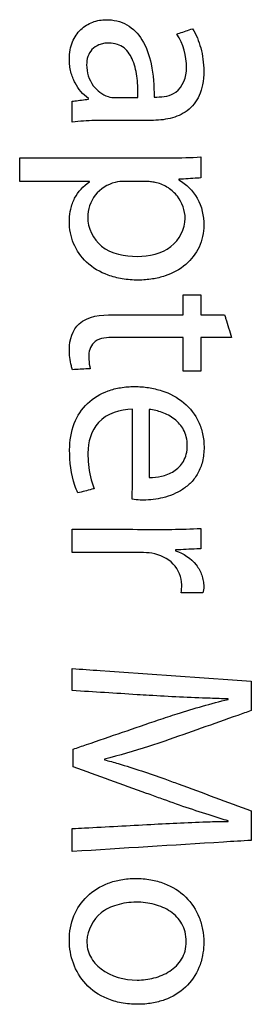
# Model space of a CAD drawing. Header units: inches. Extents: x 0 to 22, y 0 to 17.
# Tile 15 of 29: x 11.2572 to 11.3541, y 8.2207 to 8.6319. Entities that reach past the tile are written whole.
import ezdxf

# ---------------------------------------------------------------- set-up
doc = ezdxf.new("R2010")
doc.units = ezdxf.units.IN
doc.header["$LTSCALE"] = 1.21
doc.header["$MEASUREMENT"] = 0
doc.layers.add('DATUMCURVES', color=7, linetype='CONTINUOUS')

msp = doc.modelspace()

# ---------------------------------------------------------------- linework, layer by layer
at = {"layer": 'DATUMCURVES', "color": 40, "linetype": 'CONTINUOUS'}
for points, knots in [([(11.28598, 8.59902, 0.394), (11.28364, 8.60062, 0.394), (11.28064, 8.60425, 0.394), (11.27873, 8.60929, 0.394), (11.2781, 8.6127, 0.394), (11.27791, 8.6158, 0.394), (11.27819, 8.61918, 0.394), (11.27944, 8.62354, 0.394), (11.2824, 8.62798, 0.394), (11.28759, 8.63119, 0.394), (11.2915, 8.63189, 0.394), (11.29342, 8.63189, 0.394)], [0, 0, 0, 0, 0.193306, 0.305388, 0.365546, 0.428887, 0.516304, 0.595107, 0.73615, 0.868622, 1, 1, 1, 1]), ([(11.29342, 8.63189, 0.394), (11.29638, 8.63189, 0.394), (11.30251, 8.63056, 0.394), (11.30934, 8.62329, 0.394), (11.31288, 8.61247, 0.394), (11.31343, 8.6042, 0.394), (11.31341, 8.59958, 0.394)], [0, 0, 0, 0, 0.209242, 0.417981, 0.673252, 1, 1, 1, 1]), ([(11.32952, 8.62811, 0.394), (11.33105, 8.62566, 0.394), (11.33274, 8.62138, 0.394), (11.33396, 8.61531, 0.394), (11.33431, 8.61014, 0.394), (11.33391, 8.60497, 0.394), (11.33217, 8.59902, 0.394), (11.32771, 8.59336, 0.394), (11.32014, 8.59027, 0.394), (11.31486, 8.58981, 0.394), (11.31219, 8.58981, 0.394)], [0, 0, 0, 0, 0.164574, 0.256273, 0.351403, 0.458508, 0.548875, 0.701349, 0.847905, 1, 1, 1, 1]), ([(11.32296, 8.62589, 0.394), (11.32331, 8.62601, 0.394), (11.32549, 8.62675, 0.394), (11.32767, 8.62749, 0.394), (11.32952, 8.62811, 0.394)], [0, 0, 0, 0, 0.15625, 1, 1, 1, 1]), ([(11.30664, 8.59936, 0.394), (11.3067, 8.60205, 0.394), (11.30654, 8.60726, 0.394), (11.30513, 8.61452, 0.394), (11.30198, 8.61967, 0.394), (11.298, 8.62182, 0.394), (11.29497, 8.62222, 0.394), (11.29236, 8.62201, 0.394), (11.28984, 8.62133, 0.394), (11.28728, 8.61962, 0.394), (11.28553, 8.61651, 0.394), (11.2852, 8.61418, 0.394), (11.2852, 8.613, 0.394)], [0, 0, 0, 0, 0.185267, 0.358206, 0.507539, 0.580715, 0.662698, 0.714606, 0.76059, 0.841473, 0.918782, 1, 1, 1, 1]), ([(11.2852, 8.613, 0.394), (11.2852, 8.60996, 0.394), (11.28692, 8.60414, 0.394), (11.29178, 8.60062, 0.394), (11.2942, 8.59979, 0.394)], [0, 0, 0, 0, 0.542855, 1, 1, 1, 1]), ([(11.31452, 8.59958, 0.394), (11.31725, 8.59958, 0.394), (11.32434, 8.60054, 0.394), (11.327, 8.60806, 0.394), (11.32696, 8.61178, 0.394)], [0, 0, 0, 0, 0.422417, 1, 1, 1, 1]), ([(11.27921, 8.5978, 0.394), (11.27956, 8.59785, 0.394), (11.28182, 8.59814, 0.394), (11.28408, 8.59843, 0.394), (11.28598, 8.59868, 0.394)], [0, 0, 0, 0, 0.15625, 1, 1, 1, 1]), ([(11.29731, 8.59936, 0.394), (11.29779, 8.59936, 0.394), (11.30091, 8.59936, 0.394), (11.30402, 8.59936, 0.394), (11.30664, 8.59936, 0.394)], [0, 0, 0, 0, 0.15625, 1, 1, 1, 1]), ([(11.27921, 8.58903, 0.394), (11.27921, 8.58948, 0.394), (11.27921, 8.59241, 0.394), (11.27921, 8.59533, 0.394), (11.27921, 8.5978, 0.394)], [0, 0, 0, 0, 0.15625, 1, 1, 1, 1]), ([(11.29209, 8.58981, 0.394), (11.29093, 8.58981, 0.394), (11.28663, 8.58976, 0.394), (11.28232, 8.5895, 0.394), (11.27921, 8.58903, 0.394)], [0, 0, 0, 0, 0.268305, 1, 1, 1, 1]), ([(11.31219, 8.58981, 0.394), (11.31114, 8.58981, 0.394), (11.30444, 8.58981, 0.394), (11.29774, 8.58981, 0.394), (11.29209, 8.58981, 0.394)], [0, 0, 0, 0, 0.15625, 1, 1, 1, 1]), ([(11.25722, 8.56435, 0.394), (11.25722, 8.56486, 0.394), (11.25722, 8.56812, 0.394), (11.25722, 8.57138, 0.394), (11.25722, 8.57413, 0.394)], [0, 0, 0, 0, 0.15625, 1, 1, 1, 1]), ([(11.25722, 8.57413, 0.394), (11.26025, 8.57413, 0.394), (11.27965, 8.57413, 0.394), (11.29904, 8.57413, 0.394), (11.31541, 8.57413, 0.394)], [0, 0, 0, 0, 0.15625, 1, 1, 1, 1]), ([(11.31541, 8.57413, 0.394), (11.31705, 8.57413, 0.394), (11.3229, 8.57415, 0.394), (11.32875, 8.5743, 0.394), (11.33295, 8.57457, 0.394)], [0, 0, 0, 0, 0.280748, 1, 1, 1, 1]), ([(11.33295, 8.57457, 0.394), (11.33295, 8.57411, 0.394), (11.33295, 8.57118, 0.394), (11.33295, 8.56826, 0.394), (11.33295, 8.56579, 0.394)], [0, 0, 0, 0, 0.15625, 1, 1, 1, 1]), ([(11.33295, 8.56579, 0.394), (11.33247, 8.56576, 0.394), (11.3294, 8.56558, 0.394), (11.32633, 8.56539, 0.394), (11.32374, 8.56524, 0.394)], [0, 0, 0, 0, 0.15625, 1, 1, 1, 1]), ([(11.28642, 8.56435, 0.394), (11.2849, 8.56435, 0.394), (11.27517, 8.56435, 0.394), (11.26544, 8.56435, 0.394), (11.25722, 8.56435, 0.394)], [0, 0, 0, 0, 0.15625, 1, 1, 1, 1]), ([(11.27801, 8.54862, 0.394), (11.27807, 8.55001, 0.394), (11.27846, 8.55302, 0.394), (11.28047, 8.5588, 0.394), (11.2838, 8.56254, 0.394), (11.28642, 8.56412, 0.394)], [0, 0, 0, 0, 0.228393, 0.496097, 1, 1, 1, 1]), ([(11.29709, 8.56391, 0.394), (11.29391, 8.56312, 0.394), (11.2879, 8.55934, 0.394), (11.28565, 8.55262, 0.394), (11.28565, 8.54937, 0.394)], [0, 0, 0, 0, 0.501693, 1, 1, 1, 1]), ([(11.31041, 8.56435, 0.394), (11.30993, 8.56435, 0.394), (11.30682, 8.56435, 0.394), (11.30371, 8.56435, 0.394), (11.30109, 8.56435, 0.394)], [0, 0, 0, 0, 0.15625, 1, 1, 1, 1]), ([(11.3264, 8.54892, 0.394), (11.3264, 8.55218, 0.394), (11.32454, 8.55731, 0.394), (11.31945, 8.56188, 0.394), (11.31553, 8.56369, 0.394), (11.31241, 8.56415, 0.394), (11.31107, 8.56435, 0.394), (11.31041, 8.56435, 0.394)], [0, 0, 0, 0, 0.401186, 0.611491, 0.834154, 0.919291, 1, 1, 1, 1]), ([(11.32374, 8.56502, 0.394), (11.32688, 8.56319, 0.394), (11.33262, 8.55767, 0.394), (11.33418, 8.5499, 0.394), (11.33418, 8.54603, 0.394)], [0, 0, 0, 0, 0.484448, 1, 1, 1, 1]), ([(11.28565, 8.54937, 0.394), (11.28565, 8.54492, 0.394), (11.29059, 8.53472, 0.394), (11.30121, 8.53304, 0.394), (11.30642, 8.53304, 0.394)], [0, 0, 0, 0, 0.460974, 1, 1, 1, 1]), ([(11.30642, 8.53304, 0.394), (11.31129, 8.53304, 0.394), (11.32131, 8.53486, 0.394), (11.3264, 8.54451, 0.394), (11.3264, 8.54892, 0.394)], [0, 0, 0, 0, 0.524817, 1, 1, 1, 1]), ([(11.33418, 8.54603, 0.394), (11.33418, 8.54292, 0.394), (11.33289, 8.53666, 0.394), (11.32688, 8.52899, 0.394), (11.3195, 8.52506, 0.394), (11.3126, 8.52342, 0.394), (11.30655, 8.52299, 0.394), (11.30028, 8.52346, 0.394), (11.29268, 8.52536, 0.394), (11.28493, 8.52987, 0.394), (11.27919, 8.53815, 0.394), (11.27792, 8.54482, 0.394), (11.27799, 8.54827, 0.394), (11.27801, 8.54862, 0.394)], [0, 0, 0, 0, 0.112375, 0.222656, 0.341733, 0.407488, 0.478425, 0.560571, 0.633771, 0.760958, 0.875479, 0.987432, 1, 1, 1, 1]), ([(11.32551, 8.50868, 0.394), (11.32551, 8.50911, 0.394), (11.32551, 8.51189, 0.394), (11.32551, 8.51466, 0.394), (11.32551, 8.517, 0.394)], [0, 0, 0, 0, 0.15625, 1, 1, 1, 1]), ([(11.32551, 8.517, 0.394), (11.3259, 8.517, 0.394), (11.32838, 8.517, 0.394), (11.33086, 8.517, 0.394), (11.33295, 8.517, 0.394)], [0, 0, 0, 0, 0.15625, 1, 1, 1, 1]), ([(11.33295, 8.517, 0.394), (11.33295, 8.51657, 0.394), (11.33295, 8.51379, 0.394), (11.33295, 8.51102, 0.394), (11.33295, 8.50868, 0.394)], [0, 0, 0, 0, 0.15625, 1, 1, 1, 1]), ([(11.27799, 8.49435, 0.394), (11.27799, 8.49813, 0.394), (11.28116, 8.50781, 0.394), (11.29133, 8.50868, 0.394), (11.2962, 8.50868, 0.394)], [0, 0, 0, 0, 0.43688, 1, 1, 1, 1]), ([(11.2962, 8.50868, 0.394), (11.29772, 8.50868, 0.394), (11.3075, 8.50868, 0.394), (11.31727, 8.50868, 0.394), (11.32551, 8.50868, 0.394)], [0, 0, 0, 0, 0.15625, 1, 1, 1, 1]), ([(11.33295, 8.50868, 0.394), (11.33347, 8.50868, 0.394), (11.33676, 8.50868, 0.394), (11.34006, 8.50868, 0.394), (11.34284, 8.50868, 0.394)], [0, 0, 0, 0, 0.15625, 1, 1, 1, 1]), ([(11.34284, 8.50868, 0.394), (11.343, 8.50818, 0.394), (11.344, 8.505, 0.394), (11.345, 8.50181, 0.394), (11.34584, 8.49913, 0.394)], [0, 0, 0, 0, 0.15625, 1, 1, 1, 1]), ([(11.29654, 8.49913, 0.394), (11.29391, 8.49913, 0.394), (11.28848, 8.4991, 0.394), (11.28609, 8.49391, 0.394), (11.28609, 8.4918, 0.394)], [0, 0, 0, 0, 0.555348, 1, 1, 1, 1]), ([(11.32551, 8.49913, 0.394), (11.324, 8.49913, 0.394), (11.31435, 8.49913, 0.394), (11.30469, 8.49913, 0.394), (11.29654, 8.49913, 0.394)], [0, 0, 0, 0, 0.15625, 1, 1, 1, 1]), ([(11.32551, 8.48514, 0.394), (11.32551, 8.48587, 0.394), (11.32551, 8.49053, 0.394), (11.32551, 8.49519, 0.394), (11.32551, 8.49913, 0.394)], [0, 0, 0, 0, 0.15625, 1, 1, 1, 1]), ([(11.34584, 8.49913, 0.394), (11.34517, 8.49913, 0.394), (11.34087, 8.49913, 0.394), (11.33658, 8.49913, 0.394), (11.33295, 8.49913, 0.394)], [0, 0, 0, 0, 0.15625, 1, 1, 1, 1]), ([(11.33295, 8.49913, 0.394), (11.33295, 8.4984, 0.394), (11.33295, 8.49374, 0.394), (11.33295, 8.48908, 0.394), (11.33295, 8.48514, 0.394)], [0, 0, 0, 0, 0.15625, 1, 1, 1, 1]), ([(11.27932, 8.4857, 0.394), (11.27913, 8.48623, 0.394), (11.2783, 8.48904, 0.394), (11.27799, 8.49199, 0.394), (11.27799, 8.49435, 0.394)], [0, 0, 0, 0, 0.192518, 1, 1, 1, 1]), ([(11.28609, 8.4918, 0.394), (11.28609, 8.4912, 0.394), (11.28612, 8.4893, 0.394), (11.28638, 8.48738, 0.394), (11.28676, 8.48613, 0.394)], [0, 0, 0, 0, 0.315342, 1, 1, 1, 1]), ([(11.28676, 8.48613, 0.394), (11.28637, 8.48611, 0.394), (11.28389, 8.48597, 0.394), (11.28141, 8.48582, 0.394), (11.27932, 8.4857, 0.394)], [0, 0, 0, 0, 0.15625, 1, 1, 1, 1]), ([(11.33295, 8.48514, 0.394), (11.33257, 8.48514, 0.394), (11.33009, 8.48514, 0.394), (11.32761, 8.48514, 0.394), (11.32551, 8.48514, 0.394)], [0, 0, 0, 0, 0.15625, 1, 1, 1, 1]), ([(11.2781, 8.45225, 0.394), (11.2781, 8.456, 0.394), (11.27919, 8.46319, 0.394), (11.28508, 8.4722, 0.394), (11.29261, 8.47666, 0.394), (11.29951, 8.47839, 0.394), (11.30525, 8.47882, 0.394), (11.31106, 8.47839, 0.394), (11.31826, 8.47671, 0.394), (11.32622, 8.47257, 0.394), (11.33172, 8.46555, 0.394), (11.33393, 8.45887, 0.394), (11.33429, 8.45524, 0.394), (11.33429, 8.45336, 0.394)], [0, 0, 0, 0, 0.131374, 0.248156, 0.365432, 0.428715, 0.496605, 0.566205, 0.632246, 0.755201, 0.873036, 0.9344, 1, 1, 1, 1]), ([(11.30442, 8.46923, 0.394), (11.29931, 8.46915, 0.394), (11.2886, 8.46594, 0.394), (11.28576, 8.45541, 0.394), (11.28576, 8.45092, 0.394)], [0, 0, 0, 0, 0.532402, 1, 1, 1, 1]), ([(11.30431, 8.43159, 0.394), (11.30431, 8.43356, 0.394), (11.30435, 8.4461, 0.394), (11.30439, 8.45865, 0.394), (11.30442, 8.46923, 0.394)], [0, 0, 0, 0, 0.15625, 1, 1, 1, 1]), ([(11.31142, 8.4407, 0.394), (11.31311, 8.44067, 0.394), (11.31667, 8.44104, 0.394), (11.3219, 8.44296, 0.394), (11.32551, 8.44655, 0.394), (11.32705, 8.45056, 0.394), (11.32742, 8.45406, 0.394), (11.32705, 8.45754, 0.394), (11.32556, 8.46152, 0.394), (11.32213, 8.46537, 0.394), (11.31694, 8.46804, 0.394), (11.31323, 8.46892, 0.394), (11.31142, 8.46913, 0.394)], [0, 0, 0, 0, 0.107378, 0.225086, 0.347041, 0.415261, 0.494159, 0.568227, 0.635276, 0.760702, 0.884089, 1, 1, 1, 1]), ([(11.31142, 8.46913, 0.394), (11.31142, 8.46764, 0.394), (11.31142, 8.45817, 0.394), (11.31142, 8.44869, 0.394), (11.31142, 8.4407, 0.394)], [0, 0, 0, 0, 0.15625, 1, 1, 1, 1]), ([(11.28154, 8.43427, 0.394), (11.28109, 8.43526, 0.394), (11.27888, 8.44099, 0.394), (11.2781, 8.44722, 0.394), (11.2781, 8.45225, 0.394)], [0, 0, 0, 0, 0.178533, 1, 1, 1, 1]), ([(11.28576, 8.45092, 0.394), (11.28576, 8.44933, 0.394), (11.28594, 8.44427, 0.394), (11.28712, 8.43924, 0.394), (11.28843, 8.43603, 0.394)], [0, 0, 0, 0, 0.314962, 1, 1, 1, 1]), ([(11.33429, 8.45336, 0.394), (11.33429, 8.45135, 0.394), (11.33391, 8.44758, 0.394), (11.332, 8.44252, 0.394), (11.32907, 8.43856, 0.394), (11.32429, 8.43467, 0.394), (11.31742, 8.43194, 0.394), (11.3117, 8.43126, 0.394), (11.30897, 8.43126, 0.394)], [0, 0, 0, 0, 0.159631, 0.297903, 0.42456, 0.546372, 0.783284, 1, 1, 1, 1]), ([(11.28843, 8.43603, 0.394), (11.28807, 8.43594, 0.394), (11.28577, 8.43535, 0.394), (11.28348, 8.43476, 0.394), (11.28154, 8.43427, 0.394)], [0, 0, 0, 0, 0.15625, 1, 1, 1, 1]), ([(11.30897, 8.43126, 0.394), (11.3085, 8.43126, 0.394), (11.30694, 8.43128, 0.394), (11.30537, 8.43137, 0.394), (11.30431, 8.43159, 0.394)], [0, 0, 0, 0, 0.302668, 1, 1, 1, 1]), ([(11.27921, 8.40936, 0.394), (11.27921, 8.40987, 0.394), (11.27921, 8.41313, 0.394), (11.27921, 8.41638, 0.394), (11.27921, 8.41913, 0.394)], [0, 0, 0, 0, 0.15625, 1, 1, 1, 1]), ([(11.27921, 8.41913, 0.394), (11.28113, 8.41912, 0.394), (11.29346, 8.41909, 0.394), (11.30579, 8.41905, 0.394), (11.31619, 8.41902, 0.394)], [0, 0, 0, 0, 0.15625, 1, 1, 1, 1]), ([(11.31619, 8.41902, 0.394), (11.31772, 8.41902, 0.394), (11.32331, 8.41904, 0.394), (11.3289, 8.41919, 0.394), (11.33295, 8.41946, 0.394)], [0, 0, 0, 0, 0.27352, 1, 1, 1, 1]), ([(11.33295, 8.41946, 0.394), (11.33295, 8.41901, 0.394), (11.33295, 8.41616, 0.394), (11.33295, 8.41331, 0.394), (11.33295, 8.41091, 0.394)], [0, 0, 0, 0, 0.15625, 1, 1, 1, 1]), ([(11.30786, 8.40936, 0.394), (11.30637, 8.40936, 0.394), (11.29682, 8.40936, 0.394), (11.28727, 8.40936, 0.394), (11.27921, 8.40936, 0.394)], [0, 0, 0, 0, 0.15625, 1, 1, 1, 1]), ([(11.32497, 8.39591, 0.394), (11.32497, 8.39902, 0.394), (11.32221, 8.4057, 0.394), (11.3158, 8.40842, 0.394), (11.31253, 8.40903, 0.394)], [0, 0, 0, 0, 0.48289, 1, 1, 1, 1]), ([(11.33295, 8.41091, 0.394), (11.3324, 8.41089, 0.394), (11.32889, 8.41074, 0.394), (11.32537, 8.41059, 0.394), (11.32241, 8.41046, 0.394)], [0, 0, 0, 0, 0.15625, 1, 1, 1, 1]), ([(11.32241, 8.41012, 0.394), (11.32571, 8.40901, 0.394), (11.33029, 8.40598, 0.394), (11.33321, 8.40072, 0.394), (11.33404, 8.39758, 0.394), (11.33427, 8.39506, 0.394), (11.33406, 8.39335, 0.394), (11.33385, 8.39248, 0.394)], [0, 0, 0, 0, 0.457143, 0.670388, 0.775962, 0.882219, 1, 1, 1, 1]), ([(11.33385, 8.39248, 0.394), (11.33337, 8.39248, 0.394), (11.33034, 8.39248, 0.394), (11.3273, 8.39248, 0.394), (11.32474, 8.39248, 0.394)], [0, 0, 0, 0, 0.15625, 1, 1, 1, 1]), ([(11.27921, 8.35169, 0.394), (11.27921, 8.35217, 0.394), (11.27921, 8.35524, 0.394), (11.27921, 8.35831, 0.394), (11.27921, 8.3609, 0.394)], [0, 0, 0, 0, 0.15625, 1, 1, 1, 1]), ([(11.27921, 8.3609, 0.394), (11.28311, 8.36063, 0.394), (11.30806, 8.35889, 0.394), (11.33301, 8.35715, 0.394), (11.35406, 8.35568, 0.394)], [0, 0, 0, 0, 0.15625, 1, 1, 1, 1]), ([(11.35406, 8.35568, 0.394), (11.35406, 8.35504, 0.394), (11.35406, 8.35093, 0.394), (11.35406, 8.34683, 0.394), (11.35406, 8.34337, 0.394)], [0, 0, 0, 0, 0.15625, 1, 1, 1, 1]), ([(11.3113, 8.34969, 0.394), (11.30963, 8.34979, 0.394), (11.29893, 8.35046, 0.394), (11.28823, 8.35113, 0.394), (11.27921, 8.35169, 0.394)], [0, 0, 0, 0, 0.15625, 1, 1, 1, 1]), ([(11.34439, 8.34825, 0.394), (11.34189, 8.34831, 0.394), (11.33085, 8.34865, 0.394), (11.31982, 8.34919, 0.394), (11.3113, 8.34969, 0.394)], [0, 0, 0, 0, 0.22685, 1, 1, 1, 1]), ([(11.3153, 8.33947, 0.394), (11.31789, 8.34034, 0.394), (11.3275, 8.34348, 0.394), (11.33722, 8.34632, 0.394), (11.34439, 8.34803, 0.394)], [0, 0, 0, 0, 0.270246, 1, 1, 1, 1]), ([(11.35406, 8.34337, 0.394), (11.35217, 8.3427, 0.394), (11.34011, 8.33844, 0.394), (11.32804, 8.33418, 0.394), (11.31786, 8.33059, 0.394)], [0, 0, 0, 0, 0.15625, 1, 1, 1, 1]), ([(11.27965, 8.32725, 0.394), (11.28151, 8.32789, 0.394), (11.29339, 8.33196, 0.394), (11.30527, 8.33604, 0.394), (11.3153, 8.33947, 0.394)], [0, 0, 0, 0, 0.15625, 1, 1, 1, 1]), ([(11.27965, 8.31993, 0.394), (11.27965, 8.32031, 0.394), (11.27965, 8.32275, 0.394), (11.27965, 8.32519, 0.394), (11.27965, 8.32725, 0.394)], [0, 0, 0, 0, 0.15625, 1, 1, 1, 1]), ([(11.31786, 8.33059, 0.394), (11.31562, 8.32983, 0.394), (11.30728, 8.32708, 0.394), (11.29885, 8.32463, 0.394), (11.29264, 8.32303, 0.394)], [0, 0, 0, 0, 0.269384, 1, 1, 1, 1]), ([(11.29264, 8.32282, 0.394), (11.29458, 8.3223, 0.394), (11.30307, 8.31992, 0.394), (11.31143, 8.31709, 0.394), (11.31786, 8.31483, 0.394)], [0, 0, 0, 0, 0.227633, 1, 1, 1, 1]), ([(11.31597, 8.30672, 0.394), (11.31407, 8.30741, 0.394), (11.30197, 8.31181, 0.394), (11.28986, 8.31621, 0.394), (11.27965, 8.31993, 0.394)], [0, 0, 0, 0, 0.15625, 1, 1, 1, 1]), ([(11.31786, 8.31483, 0.394), (11.31974, 8.31413, 0.394), (11.33181, 8.30969, 0.394), (11.34388, 8.30524, 0.394), (11.35406, 8.30149, 0.394)], [0, 0, 0, 0, 0.15625, 1, 1, 1, 1]), ([(11.34439, 8.29728, 0.394), (11.34218, 8.29796, 0.394), (11.33264, 8.30091, 0.394), (11.32316, 8.30408, 0.394), (11.31597, 8.30672, 0.394)], [0, 0, 0, 0, 0.232223, 1, 1, 1, 1]), ([(11.35406, 8.30149, 0.394), (11.35406, 8.30085, 0.394), (11.35406, 8.29674, 0.394), (11.35406, 8.29263, 0.394), (11.35406, 8.28917, 0.394)], [0, 0, 0, 0, 0.15625, 1, 1, 1, 1]), ([(11.27921, 8.29405, 0.394), (11.28092, 8.29414, 0.394), (11.29188, 8.29473, 0.394), (11.30283, 8.29533, 0.394), (11.31208, 8.29583, 0.394)], [0, 0, 0, 0, 0.15625, 1, 1, 1, 1]), ([(11.27921, 8.2845, 0.394), (11.27921, 8.285, 0.394), (11.27921, 8.28818, 0.394), (11.27921, 8.29136, 0.394), (11.27921, 8.29405, 0.394)], [0, 0, 0, 0, 0.15625, 1, 1, 1, 1]), ([(11.31208, 8.29583, 0.394), (11.32036, 8.29627, 0.394), (11.33112, 8.29686, 0.394), (11.3419, 8.29706, 0.394), (11.34439, 8.29706, 0.394)], [0, 0, 0, 0, 0.769007, 1, 1, 1, 1]), ([(11.35406, 8.28917, 0.394), (11.35016, 8.28892, 0.394), (11.32521, 8.28737, 0.394), (11.30026, 8.28581, 0.394), (11.27921, 8.2845, 0.394)], [0, 0, 0, 0, 0.15625, 1, 1, 1, 1]), ([(11.27799, 8.24742, 0.394), (11.27799, 8.25089, 0.394), (11.27919, 8.2577, 0.394), (11.28503, 8.2664, 0.394), (11.29258, 8.27103, 0.394), (11.29969, 8.27293, 0.394), (11.30575, 8.27341, 0.394), (11.31188, 8.27292, 0.394), (11.31929, 8.27094, 0.394), (11.32709, 8.26612, 0.394), (11.33197, 8.25863, 0.394), (11.33387, 8.25193, 0.394), (11.33421, 8.24801, 0.394), (11.33417, 8.24583, 0.394), (11.33416, 8.24546, 0.394)], [0, 0, 0, 0, 0.118941, 0.232377, 0.350587, 0.415172, 0.485123, 0.558843, 0.626256, 0.74838, 0.865062, 0.925005, 0.987205, 1, 1, 1, 1]), ([(11.32685, 8.24692, 0.394), (11.32685, 8.24826, 0.394), (11.32656, 8.25083, 0.394), (11.32477, 8.25544, 0.394), (11.32041, 8.25991, 0.394), (11.31352, 8.26274, 0.394), (11.30576, 8.26368, 0.394), (11.29798, 8.26262, 0.394), (11.28913, 8.25855, 0.394), (11.28547, 8.25163, 0.394), (11.28532, 8.2472, 0.394)], [0, 0, 0, 0, 0.068903, 0.131657, 0.2517, 0.377352, 0.508292, 0.650239, 0.776118, 1, 1, 1, 1]), ([(11.33416, 8.24546, 0.394), (11.33411, 8.24398, 0.394), (11.33376, 8.24075, 0.394), (11.33191, 8.23444, 0.394), (11.32698, 8.22724, 0.394), (11.3194, 8.22279, 0.394), (11.31241, 8.22099, 0.394), (11.30627, 8.22053, 0.394), (11.2999, 8.22106, 0.394), (11.29215, 8.22326, 0.394), (11.28443, 8.22851, 0.394), (11.2791, 8.23753, 0.394), (11.27799, 8.24414, 0.394), (11.27799, 8.24742, 0.394)], [0, 0, 0, 0, 0.052416, 0.113963, 0.230832, 0.350611, 0.415332, 0.484645, 0.567012, 0.639883, 0.767467, 0.885198, 1, 1, 1, 1]), ([(11.28532, 8.2472, 0.394), (11.28524, 8.24492, 0.394), (11.28626, 8.24033, 0.394), (11.29307, 8.23287, 0.394), (11.30347, 8.23016, 0.394), (11.31345, 8.23142, 0.394), (11.32017, 8.23409, 0.394), (11.32464, 8.2384, 0.394), (11.32655, 8.24299, 0.394), (11.32685, 8.24556, 0.394), (11.32685, 8.24692, 0.394)], [0, 0, 0, 0, 0.115109, 0.231931, 0.502295, 0.62413, 0.747762, 0.867991, 0.930806, 1, 1, 1, 1])]:
    msp.add_open_spline(points, degree=3, knots=knots, dxfattribs=at)
for points in [[(11.32696, 8.61178, 0.394), (11.32696, 8.61667, 0.394), (11.3257, 8.62184, 0.394), (11.32296, 8.62589, 0.394)], [(11.28598, 8.59868, 0.394), (11.28598, 8.5988, 0.394), (11.28598, 8.59891, 0.394), (11.28598, 8.59902, 0.394)], [(11.2942, 8.59979, 0.394), (11.2952, 8.59947, 0.394), (11.29626, 8.59936, 0.394), (11.29731, 8.59936, 0.394)], [(11.31341, 8.59958, 0.394), (11.31378, 8.59958, 0.394), (11.31415, 8.59958, 0.394), (11.31452, 8.59958, 0.394)], [(11.32374, 8.56524, 0.394), (11.32374, 8.56516, 0.394), (11.32374, 8.56509, 0.394), (11.32374, 8.56502, 0.394)], [(11.28642, 8.56412, 0.394), (11.28642, 8.5642, 0.394), (11.28642, 8.56428, 0.394), (11.28642, 8.56435, 0.394)], [(11.30109, 8.56435, 0.394), (11.29974, 8.56435, 0.394), (11.29838, 8.56425, 0.394), (11.29709, 8.56391, 0.394)], [(11.31253, 8.40903, 0.394), (11.31098, 8.40926, 0.394), (11.30942, 8.40936, 0.394), (11.30786, 8.40936, 0.394)], [(11.32241, 8.41046, 0.394), (11.32241, 8.41035, 0.394), (11.32241, 8.41024, 0.394), (11.32241, 8.41012, 0.394)], [(11.32474, 8.39248, 0.394), (11.32485, 8.39362, 0.394), (11.32497, 8.39476, 0.394), (11.32497, 8.39591, 0.394)], [(11.34439, 8.34803, 0.394), (11.34439, 8.3481, 0.394), (11.34439, 8.34818, 0.394), (11.34439, 8.34825, 0.394)], [(11.29264, 8.32303, 0.394), (11.29264, 8.32296, 0.394), (11.29264, 8.32289, 0.394), (11.29264, 8.32282, 0.394)], [(11.34439, 8.29706, 0.394), (11.34439, 8.29713, 0.394), (11.34439, 8.2972, 0.394), (11.34439, 8.29728, 0.394)], [(11.27799, 8.24736, 0.394), (11.27799, 8.2474, 0.394), (11.27799, 8.24744, 0.394), (11.27799, 8.24747, 0.394)], [(11.28532, 8.24725, 0.394), (11.28532, 8.24722, 0.394), (11.28532, 8.24718, 0.394), (11.28532, 8.24715, 0.394)]]:
    msp.add_open_spline(points, degree=3, dxfattribs=at)

doc.saveas('drawing.dxf')
